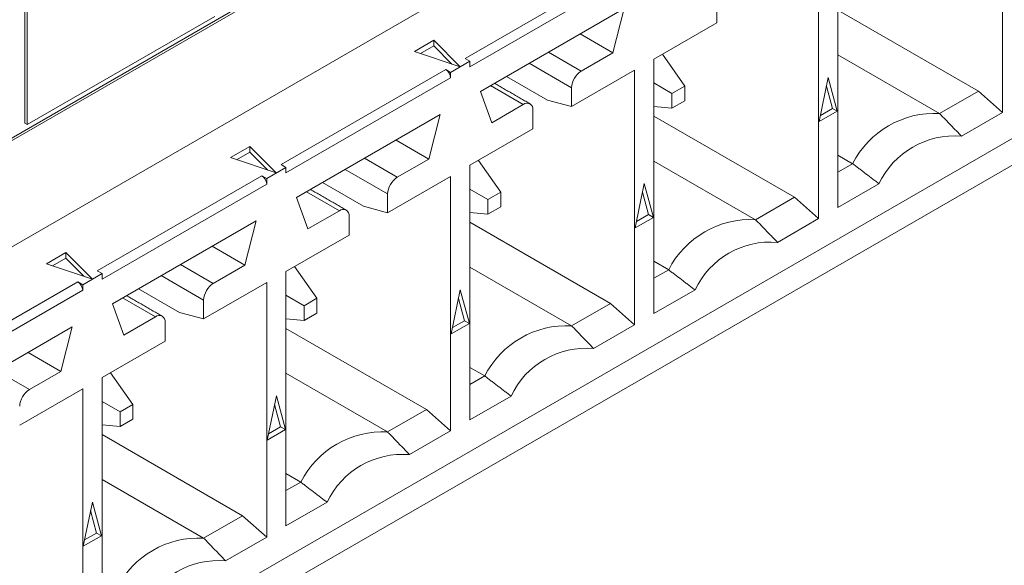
# Model space of a CAD drawing. Header units: inches. Extents: x 0.2 to 16.3, y 0.2 to 11.5.
# Tile 14 of 65: x 3.344 to 3.723, y 1.473 to 1.682. Entities that reach past the tile are written whole.
import ezdxf

# ---------------------------------------------------------------- set-up
doc = ezdxf.new("R2010")
doc.units = ezdxf.units.IN
doc.header["$MEASUREMENT"] = 0

msp = doc.modelspace()

# ---------------------------------------------------------------- linework, layer by layer
at = {"color": 7, "linetype": 'Continuous', "lineweight": 15}
for p, q in [((3.123854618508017, 1.469534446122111), (4.493284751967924, 2.260089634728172)), ((4.493284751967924, 2.069563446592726), (3.123854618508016, 1.279008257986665)), ((3.118171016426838, 1.508147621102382), (3.875969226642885, 1.945615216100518)), ((3.118170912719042, 1.507076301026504), (3.876897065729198, 1.945079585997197)), ((3.346438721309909, 1.798148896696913), (3.346438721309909, 1.642645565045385)), ((3.347366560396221, 1.797613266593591), (3.347366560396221, 1.642109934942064)), ((3.722237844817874, 1.744669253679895), (3.722237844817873, 1.646771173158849)), ((3.880269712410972, 1.725870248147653), (3.147365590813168, 1.302773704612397)), ((3.658950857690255, 1.610236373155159), (3.658950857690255, 1.708134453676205)), ((3.515673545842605, 1.667556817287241), (3.578960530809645, 1.704091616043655)), ((3.651527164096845, 1.703848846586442), (3.651527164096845, 1.605950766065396)), ((3.580816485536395, 1.700877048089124), (3.517529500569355, 1.66434224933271)), ((3.612459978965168, 1.681295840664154), (3.612459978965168, 1.688497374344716)), ((3.521519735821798, 1.654858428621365), (3.576826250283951, 1.686786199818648)), ((3.576826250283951, 1.686786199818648), (3.572464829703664, 1.669694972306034)), ((3.658950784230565, 1.686177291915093), (3.712958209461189, 1.654999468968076)), ((3.347366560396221, 1.642109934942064), (3.419452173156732, 1.683724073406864)), ((3.588240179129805, 1.667314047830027), (3.612459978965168, 1.681295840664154)), ((3.572464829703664, 1.669694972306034), (3.559842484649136, 1.676981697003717)), ((3.496166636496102, 1.670226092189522), (3.503626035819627, 1.674532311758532)), ((3.503626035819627, 1.674532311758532), (3.513815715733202, 1.664343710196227)), ((3.503626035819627, 1.674532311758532), (3.503626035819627, 1.67238916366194)), ((3.513815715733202, 1.664343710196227), (3.496166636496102, 1.670226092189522)), ((3.503626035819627, 1.67238916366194), (3.498520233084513, 1.669441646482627)), ((3.510600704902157, 1.665415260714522), (3.503626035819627, 1.67238916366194)), ((3.56030853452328, 1.662677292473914), (3.547686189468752, 1.669964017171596)), ((3.572464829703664, 1.669694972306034), (3.56030853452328, 1.662677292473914)), ((3.591467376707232, 1.669177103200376), (3.600063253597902, 1.656948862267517)), ((3.658950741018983, 1.668927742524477), (3.698018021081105, 1.64637468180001)), ((3.517529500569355, 1.666485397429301), (3.510105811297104, 1.662199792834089)), ((3.517529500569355, 1.666485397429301), (3.515673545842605, 1.667556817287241)), ((3.517529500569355, 1.66434224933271), (3.517529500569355, 1.666485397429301)), ((3.540261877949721, 1.665678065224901), (3.556596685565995, 1.656248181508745)), ((3.588240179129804, 1.569415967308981), (3.588240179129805, 1.667314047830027)), ((3.444962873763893, 1.62673641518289), (3.508249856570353, 1.663271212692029)), ((3.508249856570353, 1.663271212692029), (3.510105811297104, 1.662199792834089)), ((3.510105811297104, 1.662199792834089), (3.510105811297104, 1.660056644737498)), ((3.556596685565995, 1.649046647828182), (3.580816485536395, 1.663028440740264)), ((3.580816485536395, 1.663028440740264), (3.580816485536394, 1.565130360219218)), ((3.510105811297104, 1.660056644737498), (3.446818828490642, 1.623521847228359)), ((3.531537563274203, 1.660641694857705), (3.547317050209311, 1.651532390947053)), ((3.588240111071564, 1.658115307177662), (3.595161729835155, 1.654119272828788)), ((3.651757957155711, 1.643245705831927), (3.655239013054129, 1.660257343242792)), ((3.655239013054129, 1.660257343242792), (3.658720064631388, 1.647264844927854)), ((3.525881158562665, 1.642802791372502), (3.521519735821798, 1.654858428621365)), ((3.525415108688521, 1.657107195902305), (3.538037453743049, 1.649820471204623)), ((3.556596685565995, 1.656248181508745), (3.556596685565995, 1.649046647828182)), ((3.600063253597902, 1.656948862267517), (3.595161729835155, 1.654119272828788)), ((3.595161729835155, 1.654119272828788), (3.595161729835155, 1.648459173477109)), ((3.600063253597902, 1.651288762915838), (3.600063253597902, 1.656948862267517)), ((3.656864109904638, 1.648336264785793), (3.654559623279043, 1.656937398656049)), ((3.712958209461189, 1.654999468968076), (3.698018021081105, 1.64637468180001)), ((3.712958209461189, 1.654999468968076), (3.722237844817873, 1.646771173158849)), ((3.556596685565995, 1.649046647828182), (3.547317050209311, 1.651532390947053)), ((3.595161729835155, 1.648459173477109), (3.600063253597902, 1.651288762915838)), ((3.538037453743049, 1.649820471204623), (3.525881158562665, 1.642802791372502)), ((3.541749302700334, 1.640475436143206), (3.541749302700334, 1.647676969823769)), ((3.595161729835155, 1.648459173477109), (3.588240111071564, 1.649077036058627)), ((3.658720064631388, 1.647264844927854), (3.651757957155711, 1.643245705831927)), ((3.652255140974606, 1.645675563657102), (3.656864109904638, 1.648336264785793)), ((3.656864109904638, 1.648336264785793), (3.658720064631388, 1.647264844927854)), ((3.722237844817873, 1.646771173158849), (3.70644718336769, 1.637655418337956)), ((3.346438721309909, 1.642645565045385), (3.347366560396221, 1.642109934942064)), ((3.450809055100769, 1.614038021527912), (3.50611557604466, 1.645965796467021)), ((3.50611557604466, 1.645965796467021), (3.501754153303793, 1.628874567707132)), ((3.588240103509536, 1.64535688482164), (3.642247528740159, 1.614179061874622)), ((3.517529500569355, 1.626493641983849), (3.541749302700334, 1.640475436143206)), ((3.501754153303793, 1.628874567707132), (3.489131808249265, 1.636161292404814)), ((3.425455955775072, 1.629405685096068), (3.432915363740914, 1.633711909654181)), ((3.432915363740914, 1.63156876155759), (3.427809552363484, 1.628621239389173)), ((3.432915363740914, 1.633711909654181), (3.443105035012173, 1.623523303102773)), ((3.432915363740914, 1.633711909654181), (3.432915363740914, 1.63156876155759)), ((3.439890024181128, 1.624594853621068), (3.432915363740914, 1.63156876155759)), ((3.443105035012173, 1.623523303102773), (3.425455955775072, 1.629405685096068)), ((3.489597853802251, 1.62185688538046), (3.476975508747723, 1.629143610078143)), ((3.501754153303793, 1.628874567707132), (3.489597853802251, 1.62185688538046)), ((3.529352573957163, 1.616128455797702), (3.520756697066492, 1.62835669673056)), ((3.588240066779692, 1.62810733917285), (3.627307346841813, 1.605554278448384)), ((3.658950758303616, 1.630357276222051), (3.664611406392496, 1.6270894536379)), ((3.446818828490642, 1.625664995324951), (3.439395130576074, 1.621379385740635)), ((3.446818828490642, 1.625664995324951), (3.444962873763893, 1.62673641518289)), ((3.446818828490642, 1.623521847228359), (3.446818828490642, 1.625664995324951)), ((3.469551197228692, 1.624857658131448), (3.485886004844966, 1.615427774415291)), ((3.517529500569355, 1.528595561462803), (3.517529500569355, 1.626493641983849)), ((3.658950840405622, 1.623821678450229), (3.664611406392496, 1.6270894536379)), ((3.374252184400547, 1.585916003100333), (3.437539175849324, 1.622450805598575)), ((3.437539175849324, 1.622450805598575), (3.439395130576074, 1.621379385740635)), ((3.439395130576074, 1.621379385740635), (3.439395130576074, 1.619236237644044)), ((3.460826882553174, 1.619821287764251), (3.476606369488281, 1.6107119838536)), ((3.485886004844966, 1.608226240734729), (3.510105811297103, 1.622208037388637)), ((3.510105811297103, 1.622208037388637), (3.510105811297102, 1.524309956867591)), ((3.439395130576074, 1.619236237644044), (3.376108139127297, 1.582701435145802)), ((3.454704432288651, 1.616286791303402), (3.467326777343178, 1.60900006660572)), ((3.524451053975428, 1.613298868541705), (3.517529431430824, 1.617294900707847)), ((3.529352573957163, 1.616128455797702), (3.524451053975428, 1.613298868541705)), ((3.529352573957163, 1.610468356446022), (3.529352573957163, 1.616128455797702)), ((3.581047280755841, 1.602425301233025), (3.5845283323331, 1.619436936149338)), ((3.586153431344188, 1.607515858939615), (3.583848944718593, 1.616116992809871)), ((3.5845283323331, 1.619436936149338), (3.588009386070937, 1.606444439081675)), ((3.67474151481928, 1.619352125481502), (3.658950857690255, 1.610236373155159)), ((3.455170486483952, 1.601982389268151), (3.450809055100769, 1.614038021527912)), ((3.485886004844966, 1.615427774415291), (3.485886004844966, 1.608226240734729)), ((3.524451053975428, 1.613298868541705), (3.524451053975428, 1.607638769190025)), ((3.642247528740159, 1.614179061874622), (3.627307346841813, 1.605554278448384)), ((3.642247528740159, 1.614179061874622), (3.651527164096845, 1.605950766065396)), ((3.467326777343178, 1.60900006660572), (3.455170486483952, 1.601982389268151)), ((3.485886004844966, 1.608226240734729), (3.476606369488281, 1.6107119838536)), ((3.524451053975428, 1.607638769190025), (3.529352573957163, 1.610468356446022)), ((3.380098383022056, 1.573217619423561), (3.435404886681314, 1.605145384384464)), ((3.435404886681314, 1.605145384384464), (3.431043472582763, 1.588054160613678)), ((3.471038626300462, 1.599655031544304), (3.471038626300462, 1.606856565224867)), ((3.517529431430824, 1.608256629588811), (3.524451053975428, 1.607638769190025)), ((3.588009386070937, 1.606444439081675), (3.581047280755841, 1.602425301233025)), ((3.581544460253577, 1.604855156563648), (3.586153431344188, 1.607515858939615)), ((3.586153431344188, 1.607515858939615), (3.588009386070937, 1.606444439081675)), ((3.651527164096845, 1.605950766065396), (3.635736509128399, 1.596835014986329)), ((3.517529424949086, 1.604536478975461), (3.571536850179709, 1.573358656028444)), ((3.446818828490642, 1.585673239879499), (3.471038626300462, 1.599655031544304)), ((3.431043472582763, 1.588054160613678), (3.418421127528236, 1.595340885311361)), ((3.35474528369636, 1.588585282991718), (3.362204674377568, 1.592891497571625)), ((3.362204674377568, 1.590748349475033), (3.357098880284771, 1.587800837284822)), ((3.362204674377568, 1.592891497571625), (3.37239436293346, 1.582702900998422)), ((3.362204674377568, 1.592891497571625), (3.362204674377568, 1.590748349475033)), ((3.369179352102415, 1.583774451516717), (3.362204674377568, 1.590748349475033)), ((3.588240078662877, 1.589536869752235), (3.593900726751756, 1.586269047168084)), ((3.37239436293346, 1.582702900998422), (3.35474528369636, 1.588585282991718)), ((3.376108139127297, 1.584844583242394), (3.374252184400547, 1.585916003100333)), ((3.418887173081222, 1.581036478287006), (3.406264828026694, 1.588323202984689)), ((3.431043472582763, 1.588054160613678), (3.418887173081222, 1.581036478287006)), ((3.446818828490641, 1.487775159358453), (3.446818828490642, 1.585673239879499)), ((3.45004602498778, 1.587536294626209), (3.458641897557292, 1.575308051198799)), ((3.517529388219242, 1.587286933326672), (3.556596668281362, 1.564733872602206)), ((3.588240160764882, 1.583001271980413), (3.593900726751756, 1.586269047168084)), ((3.376108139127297, 1.584844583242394), (3.368684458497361, 1.580558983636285)), ((3.376108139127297, 1.582701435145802), (3.376108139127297, 1.584844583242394)), ((3.398840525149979, 1.584037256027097), (3.415175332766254, 1.574607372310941)), ((3.303541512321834, 1.545095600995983), (3.366828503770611, 1.581630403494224)), ((3.368684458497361, 1.578415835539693), (3.305397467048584, 1.541881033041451)), ((3.366828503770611, 1.581630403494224), (3.368684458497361, 1.580558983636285)), ((3.368684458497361, 1.580558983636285), (3.368684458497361, 1.578415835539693)), ((3.390116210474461, 1.579000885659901), (3.405895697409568, 1.569891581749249)), ((3.415175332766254, 1.567405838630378), (3.439395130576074, 1.581387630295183)), ((3.439395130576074, 1.581387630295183), (3.439395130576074, 1.483489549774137)), ((3.51033660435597, 1.561604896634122), (3.51381765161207, 1.578616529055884)), ((3.51381765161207, 1.578616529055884), (3.517298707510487, 1.565624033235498)), ((3.604030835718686, 1.578531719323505), (3.588240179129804, 1.569415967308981)), ((3.383993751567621, 1.575466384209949), (3.396616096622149, 1.568179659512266)), ((3.415175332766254, 1.574607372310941), (3.415175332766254, 1.567405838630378)), ((3.446818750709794, 1.576474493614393), (3.453740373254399, 1.572478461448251)), ((3.458641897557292, 1.575308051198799), (3.453740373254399, 1.572478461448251)), ((3.458641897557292, 1.56964795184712), (3.458641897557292, 1.575308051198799)), ((3.515442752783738, 1.566695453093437), (3.513138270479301, 1.575296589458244)), ((3.384459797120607, 1.561161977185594), (3.380098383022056, 1.573217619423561)), ((3.453740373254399, 1.572478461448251), (3.453740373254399, 1.566818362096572)), ((3.571536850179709, 1.573358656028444), (3.556596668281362, 1.564733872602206)), ((3.571536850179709, 1.573358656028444), (3.580816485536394, 1.565130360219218)), ((3.396616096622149, 1.568179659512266), (3.384459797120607, 1.561161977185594)), ((3.415175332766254, 1.567405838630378), (3.405895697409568, 1.569891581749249)), ((3.453740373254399, 1.566818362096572), (3.446818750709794, 1.567436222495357)), ((3.453740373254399, 1.566818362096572), (3.458641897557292, 1.56964795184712)), ((3.309387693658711, 1.532397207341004), (3.364694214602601, 1.564324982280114)), ((3.364694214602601, 1.564324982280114), (3.360332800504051, 1.547233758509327)), ((3.400327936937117, 1.558834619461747), (3.400327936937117, 1.56603615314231)), ((3.446818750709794, 1.563716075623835), (3.500826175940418, 1.532538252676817)), ((3.517298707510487, 1.565624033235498), (3.51033660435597, 1.561604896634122)), ((3.510833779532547, 1.564034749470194), (3.515442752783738, 1.566695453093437)), ((3.515442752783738, 1.566695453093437), (3.517298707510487, 1.565624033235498)), ((3.580816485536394, 1.565130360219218), (3.565025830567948, 1.556014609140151)), ((3.376108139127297, 1.544852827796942), (3.400327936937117, 1.558834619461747)), ((3.360332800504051, 1.547233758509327), (3.347710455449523, 1.55452048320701)), ((3.517529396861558, 1.548716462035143), (3.523190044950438, 1.545448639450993)), ((3.348176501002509, 1.540216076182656), (3.335554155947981, 1.547502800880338)), ((3.360332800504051, 1.547233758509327), (3.348176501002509, 1.540216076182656)), ((3.376108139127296, 1.446954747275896), (3.376108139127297, 1.544852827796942)), ((3.379335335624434, 1.546715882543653), (3.387931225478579, 1.534487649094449)), ((3.446818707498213, 1.546466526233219), (3.485885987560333, 1.523913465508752)), ((3.517529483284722, 1.542180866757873), (3.523190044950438, 1.545448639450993)), ((3.344464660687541, 1.526585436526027), (3.368684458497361, 1.540567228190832)), ((3.368684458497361, 1.540567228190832), (3.368684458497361, 1.442669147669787)), ((3.439625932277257, 1.520784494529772), (3.443106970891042, 1.53779612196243)), ((3.443106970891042, 1.53779612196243), (3.446588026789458, 1.524803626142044)), ((3.533320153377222, 1.537711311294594), (3.517529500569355, 1.528595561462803)), ((3.376108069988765, 1.535654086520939), (3.383029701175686, 1.5316580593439)), ((3.387931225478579, 1.534487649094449), (3.383029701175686, 1.5316580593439)), ((3.387931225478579, 1.52882754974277), (3.387931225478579, 1.534487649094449)), ((3.444732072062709, 1.525875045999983), (3.442427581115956, 1.534476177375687)), ((3.383029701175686, 1.5316580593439), (3.383029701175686, 1.525997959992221)), ((3.500826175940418, 1.532538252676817), (3.485885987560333, 1.523913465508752)), ((3.500826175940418, 1.532538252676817), (3.510105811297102, 1.524309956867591)), ((3.383029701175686, 1.525997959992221), (3.376108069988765, 1.526615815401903)), ((3.383029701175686, 1.525997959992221), (3.387931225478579, 1.52882754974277)), ((3.440123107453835, 1.523214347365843), (3.444732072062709, 1.525875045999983)), ((3.444732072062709, 1.525875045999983), (3.446588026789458, 1.524803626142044)), ((3.376108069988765, 1.522895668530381), (3.430115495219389, 1.491717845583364)), ((3.446588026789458, 1.524803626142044), (3.439625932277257, 1.520784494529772)), ((3.510105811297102, 1.524309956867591), (3.494315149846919, 1.515194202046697)), ((3.446818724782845, 1.507896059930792), (3.452479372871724, 1.504628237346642)), ((3.3761080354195, 1.505646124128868), (3.41517531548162, 1.483093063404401)), ((3.446818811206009, 1.501360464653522), (3.452479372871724, 1.504628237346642)), ((3.368915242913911, 1.479964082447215), (3.372396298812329, 1.49697571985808)), ((3.372396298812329, 1.49697571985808), (3.375877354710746, 1.483983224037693)), ((3.462609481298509, 1.496890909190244), (3.446818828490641, 1.487775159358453)), ((3.374021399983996, 1.485054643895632), (3.371716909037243, 1.493655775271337)), ((3.430115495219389, 1.491717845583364), (3.41517531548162, 1.483093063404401)), ((3.430115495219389, 1.491717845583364), (3.439395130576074, 1.483489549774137)), ((3.375877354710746, 1.483983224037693), (3.368915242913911, 1.479964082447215)), ((3.369412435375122, 1.482393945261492), (3.374021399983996, 1.485054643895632)), ((3.374021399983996, 1.485054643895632), (3.375877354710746, 1.483983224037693)), ((3.439395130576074, 1.483489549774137), (3.423604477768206, 1.474373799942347))]:
    msp.add_line(p, q, dxfattribs=at)
for centre, radius, start, end in [((3.506076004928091, 1.659873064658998), 0.004033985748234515, 2.608337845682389, 57.3922784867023), ((3.564655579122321, 1.655881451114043), 0.008067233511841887, 122.6055210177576, 177.3944788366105), ((3.539486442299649, 1.648044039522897), 0.002292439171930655, 350.7860286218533, 129.2032196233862), ((3.696158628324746, 1.611018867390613), 0.03540467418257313, 86.98953896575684, 153.0050845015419), ((3.703780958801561, 1.605661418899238), 0.03210490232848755, 85.23625525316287, 154.7583682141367), ((3.435365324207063, 1.619052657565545), 0.004033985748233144, 2.608337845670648, 57.39227848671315), ((3.493944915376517, 1.615061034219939), 0.008067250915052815, 122.6055850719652, 177.394414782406), ((3.468775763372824, 1.607223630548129), 0.002292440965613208, 350.7861466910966, 129.2031015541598), ((3.625447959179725, 1.570198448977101), 0.03540468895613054, 86.98954847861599, 153.0050749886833), ((3.63307029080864, 1.564840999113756), 0.03210491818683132, 85.2362687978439, 154.7583546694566), ((3.364654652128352, 1.578232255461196), 0.004033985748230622, 2.608337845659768, 57.39227848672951), ((3.423234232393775, 1.574240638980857), 0.008067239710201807, 122.6056169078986, 177.3944599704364), ((3.398065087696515, 1.566403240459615), 0.002292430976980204, 350.7855493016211, 129.2034678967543), ((3.554737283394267, 1.529378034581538), 0.03540469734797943, 86.9895536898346, 153.0050697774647), ((3.562359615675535, 1.524020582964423), 0.03210492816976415, 85.23627642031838, 154.7583470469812), ((3.352523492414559, 1.53342027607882), 0.00806717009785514, 122.6053606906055, 177.3947161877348), ((3.484026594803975, 1.488557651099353), 0.0354046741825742, 86.98953896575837, 153.0050845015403), ((3.491648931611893, 1.483200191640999), 0.03210491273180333, 85.23626813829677, 154.7583553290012), ((3.41331592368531, 1.447737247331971), 0.03540467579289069, 86.98954065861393, 153.0050828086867), ((3.420938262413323, 1.442379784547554), 0.03210491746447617, 85.23627399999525, 154.7583494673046)]:
    msp.add_arc(centre, radius, start, end, dxfattribs=at)
for points in [[(3.540661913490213, 1.650080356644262), (3.526952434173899, 1.657994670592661)], [(3.698018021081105, 1.64637468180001), (3.70644718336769, 1.637655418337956)], [(3.664611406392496, 1.6270894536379), (3.67474151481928, 1.619352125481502)], [(3.469951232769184, 1.609259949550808), (3.45624175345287, 1.617174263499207)], [(3.627307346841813, 1.605554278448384), (3.635736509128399, 1.596835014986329)], [(3.593900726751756, 1.586269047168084), (3.604030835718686, 1.578531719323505)], [(3.399240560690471, 1.568439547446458), (3.385531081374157, 1.576353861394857)], [(3.556596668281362, 1.564733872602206), (3.565025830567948, 1.556014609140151)], [(3.523190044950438, 1.545448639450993), (3.533320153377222, 1.537711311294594)], [(3.485885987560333, 1.523913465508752), (3.494315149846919, 1.515194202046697)], [(3.452479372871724, 1.504628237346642), (3.462609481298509, 1.496890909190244)], [(3.41517531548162, 1.483093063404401), (3.423604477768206, 1.474373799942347)]]:
    msp.add_open_spline(points, degree=1, dxfattribs=at)

doc.saveas('drawing.dxf')
